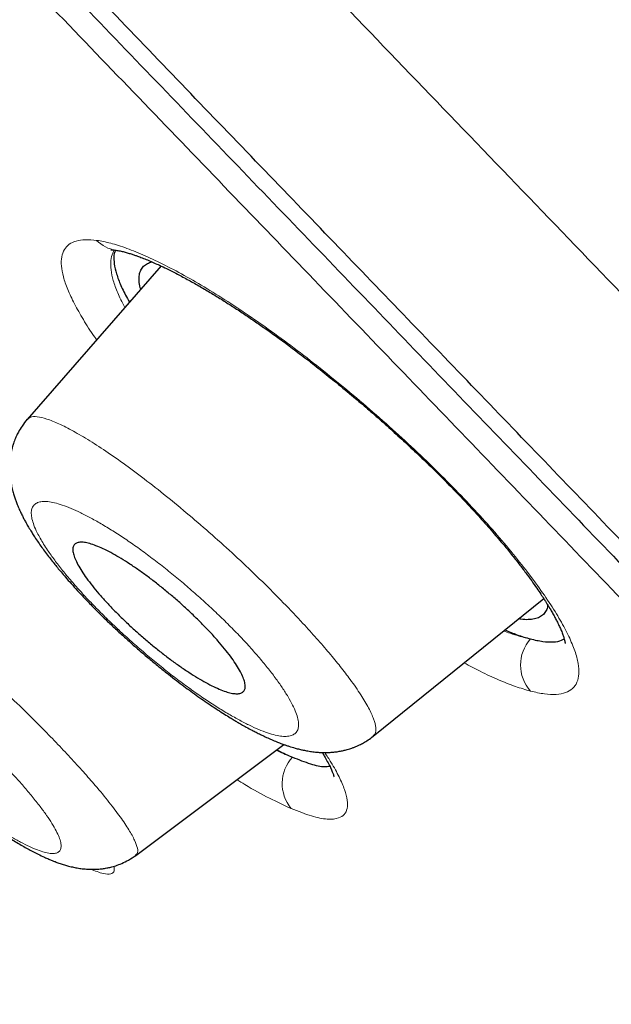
# Model space of a CAD drawing. Header units: millimetres. Extents: x 8 to 1023, y 12 to 832.
# Tile 20 of 256: x 103.39 to 108.16, y 757.94 to 765.88. Entities that reach past the tile are written whole.
import ezdxf

# ---------------------------------------------------------------- set-up
doc = ezdxf.new("R2010")
doc.units = ezdxf.units.MM

msp = doc.modelspace()

# ---------------------------------------------------------------- linework, layer by layer
at = {"color": 7, "linetype": 'Continuous', "lineweight": 30}
for p, q in [((104.5276, 763.8974), (103.4477, 762.6598)), ((106.2396, 760.1031), (107.6157, 761.2135)), ((104.3232, 759.1398), (105.5178, 760.0369)), ((104.3213, 759.1447), (104.3202, 759.1438))]:
    msp.add_line(p, q, dxfattribs=at)
at = {"color": 8, "linetype": 'Continuous', "lineweight": 0}
for centre, radius, start, end in [((104.1997, 764.2859), 0.2638, 223.53695, 261.95824), ((107.7475, 760.6781), 0.3186, 138.74318, 221.40292), ((105.8192, 759.7214), 0.3138, 137.35597, 220.09532)]:
    msp.add_arc(centre, radius, start, end, dxfattribs=at)
for points, knots in [([(67.6436, 831.8879), (67.6496, 831.8824), (67.6615, 831.8714), (67.7577, 831.7825), (67.9105, 831.641), (68.1252, 831.442), (68.3996, 831.1873), (68.7335, 830.877), (69.1264, 830.5114), (69.5777, 830.0909), (70.0869, 829.6159), (70.6534, 829.0867), (71.2767, 828.5037), (71.9553, 827.8673), (72.6878, 827.1788), (73.4725, 826.4392), (74.3081, 825.6497), (75.1932, 824.8113), (76.1262, 823.9251), (77.1058, 822.9923), (78.1305, 822.0138), (79.1988, 820.9908), (80.3093, 819.9243), (81.4603, 818.816), (82.65, 817.6678), (83.8766, 816.4817), (85.1382, 815.2597), (86.4332, 814.0037), (87.7597, 812.7156), (89.1165, 811.3976), (90.5021, 810.0516), (91.915, 808.6799), (93.3539, 807.2844), (94.8172, 805.8674), (96.3029, 804.4314), (97.8088, 802.9784), (99.3329, 801.5105), (100.8732, 800.0296), (102.4278, 798.5378), (103.994, 797.0367), (105.5692, 795.5277), (107.1509, 794.0122), (108.7364, 792.4918), (110.3231, 790.9681), (111.9068, 789.4417), (113.485, 787.9155), (115.0549, 786.3918), (116.6143, 784.8732), (118.1614, 783.3622), (119.6945, 781.8617), (121.2126, 780.3756), (122.7144, 778.9073), (124.1989, 777.4608), (125.6643, 776.0393), (127.1117, 774.6484), (128.5408, 773.2918), (129.9504, 771.9715), (131.3398, 770.69), (132.7079, 769.4499), (134.0538, 768.2533), (135.3752, 767.1014), (136.6696, 765.9951), (137.9351, 764.9351), (139.1683, 763.9237), (140.3705, 762.9577), (141.1396, 762.3544), (141.5243, 762.0526)], [0, 0, 0, 0, 0.015536, 0.031166, 0.046796, 0.062426, 0.078056, 0.093687, 0.109318, 0.12495, 0.140582, 0.156216, 0.171851, 0.187486, 0.203122, 0.218759, 0.234397, 0.250035, 0.265675, 0.281315, 0.296956, 0.312597, 0.328239, 0.34388, 0.35952, 0.375159, 0.390796, 0.406431, 0.422064, 0.437695, 0.453323, 0.468949, 0.484573, 0.500197, 0.515818, 0.531439, 0.547061, 0.562686, 0.578314, 0.593947, 0.609586, 0.625232, 0.640887, 0.656553, 0.672229, 0.687908, 0.703584, 0.719255, 0.734923, 0.750585, 0.766237, 0.781878, 0.797504, 0.813113, 0.828705, 0.844283, 0.859851, 0.875412, 0.890969, 0.906527, 0.922087, 0.937652, 0.953224, 0.968805, 0.984398, 1, 1, 1, 1]), ([(64.5797, 831.5369), (64.5797, 831.5369), (64.5777, 831.5387), (64.5844, 831.5325), (64.6, 831.518), (64.6281, 831.4919), (64.6669, 831.4558), (64.7167, 831.4094), (64.7764, 831.3539), (64.8451, 831.2899), (64.9221, 831.2181), (65.0087, 831.1373), (65.105, 831.0475), (65.2149, 830.9449), (65.3399, 830.8282), (65.4811, 830.6963), (65.6342, 830.5532), (65.799, 830.399), (65.9756, 830.2338), (66.1638, 830.0575), (66.3637, 829.8703), (66.5717, 829.6754), (66.787, 829.4735), (67.009, 829.2652), (67.2414, 829.047), (67.4841, 828.8191), (67.7371, 828.5814), (67.9953, 828.3387), (68.2579, 828.0916), (68.5241, 827.8409), (68.7991, 827.5817), (69.0827, 827.314), (69.3862, 827.0274), (69.7108, 826.7207), (70.0574, 826.3927), (70.4144, 826.0546), (70.7816, 825.7064), (71.1589, 825.3483), (71.5462, 824.9803), (71.9434, 824.6026), (72.3435, 824.2215), (72.7461, 823.8379), (73.1503, 823.4522), (73.563, 823.058), (73.9841, 822.6554), (74.4136, 822.2444), (74.8428, 821.8331), (75.2713, 821.4221), (75.6985, 821.012), (76.1326, 820.5948), (76.5737, 820.1705), (77.039, 819.7224), (77.5292, 819.2498), (78.0453, 818.7517), (78.5695, 818.2454), (79.1015, 817.731), (79.6412, 817.2087), (80.1884, 816.6787), (80.7431, 816.1411), (81.2958, 815.6052), (81.8458, 815.0714), (82.3927, 814.5404), (82.9458, 814.0031), (83.5049, 813.4598), (84.0699, 812.9104), (84.6299, 812.3658), (85.1842, 811.8265), (85.7326, 811.293), (86.2858, 810.7546), (86.8438, 810.2116), (87.4283, 809.643), (88.0398, 809.0481), (88.6788, 808.4266), (89.3233, 807.7999), (89.9731, 807.1684), (90.6281, 806.532), (91.2882, 805.8912), (91.9532, 805.2461), (92.6116, 804.6077), (93.2631, 803.9766), (93.9073, 803.3531), (94.5551, 802.7265), (95.2063, 802.0969), (95.8609, 801.4646), (96.5062, 800.8418), (97.1417, 800.2288), (97.7671, 799.6259), (98.395, 799.021), (99.0252, 798.4144), (99.6819, 797.7826), (100.3654, 797.1254), (101.0757, 796.4429), (101.7879, 795.7586), (102.502, 795.0729), (103.2176, 794.3857), (103.9345, 793.6973), (104.6525, 793.0077), (105.3595, 792.3286), (106.0552, 791.66), (106.7393, 791.0023), (107.4236, 790.344), (108.1079, 789.6853), (108.7916, 789.0263), (109.4616, 788.3797), (110.1177, 787.7456), (110.7599, 787.1243), (111.401, 786.5033), (112.0408, 785.8826), (112.704, 785.2385), (113.3902, 784.5713), (114.0991, 783.8811), (114.8058, 783.1922), (115.5101, 782.5047), (116.212, 781.819), (116.9113, 781.1351), (117.6078, 780.4534), (118.2901, 779.7855), (118.9583, 779.1315), (119.6123, 778.4913), (120.2636, 777.8542), (120.9122, 777.2204), (121.5578, 776.59), (122.1883, 775.9753), (122.8038, 775.3763), (123.4043, 774.7928), (124.0021, 774.2134), (124.5969, 773.6381), (125.212, 773.0457), (125.8468, 772.4369), (126.5009, 771.8128), (127.1512, 771.1954), (127.7978, 770.5849), (128.4405, 769.9816), (129.0793, 769.3857), (129.714, 768.7974), (130.3341, 768.2265), (130.9398, 767.6728), (131.5311, 767.136), (132.1184, 766.6068), (132.7016, 766.0853), (133.2805, 765.5717), (133.8439, 765.0756), (134.3919, 764.5965), (134.9248, 764.1342), (135.4532, 763.679), (135.977, 763.2312), (136.5161, 762.7737), (137.0697, 762.3077), (137.6368, 761.8343), (138.1973, 761.3703), (138.7511, 760.916), (139.2978, 760.4714), (139.8369, 760.0365), (140.3689, 759.6106), (140.7169, 759.3348), (140.8909, 759.1969)], [0, 0, 0, 0, 0.000001, 0.006538, 0.013074, 0.019609, 0.026144, 0.032678, 0.039212, 0.045371, 0.051531, 0.05769, 0.063849, 0.070008, 0.076881, 0.083755, 0.090629, 0.097502, 0.104376, 0.11125, 0.118125, 0.125, 0.131533, 0.138067, 0.144602, 0.151138, 0.157674, 0.164211, 0.170374, 0.176537, 0.182698, 0.188859, 0.19502, 0.201894, 0.208769, 0.215643, 0.222517, 0.22939, 0.236264, 0.243137, 0.250011, 0.256543, 0.263075, 0.269607, 0.276139, 0.282672, 0.289205, 0.295365, 0.301526, 0.307687, 0.31385, 0.320012, 0.326891, 0.33377, 0.340647, 0.347523, 0.354399, 0.361274, 0.368148, 0.375023, 0.381555, 0.388087, 0.394619, 0.401151, 0.407682, 0.414214, 0.420373, 0.426532, 0.43269, 0.43885, 0.445009, 0.451884, 0.458759, 0.465635, 0.472511, 0.479389, 0.486268, 0.493146, 0.500024, 0.506559, 0.513093, 0.519626, 0.52616, 0.532692, 0.539225, 0.545383, 0.551542, 0.5577, 0.563859, 0.570017, 0.57689, 0.583763, 0.590637, 0.59751, 0.604384, 0.611259, 0.618133, 0.625009, 0.631543, 0.638078, 0.644614, 0.651151, 0.657687, 0.664223, 0.670384, 0.676545, 0.682705, 0.688865, 0.695024, 0.701898, 0.708772, 0.715645, 0.722518, 0.729392, 0.736265, 0.743138, 0.750012, 0.756544, 0.763076, 0.769609, 0.776142, 0.782675, 0.789209, 0.795371, 0.801533, 0.807695, 0.813859, 0.820021, 0.826899, 0.833775, 0.84065, 0.847525, 0.854399, 0.861273, 0.868146, 0.875019, 0.881551, 0.888082, 0.894613, 0.901144, 0.907674, 0.914205, 0.920363, 0.926521, 0.93268, 0.938839, 0.944998, 0.951872, 0.958747, 0.965623, 0.9725, 0.979376, 0.986252, 0.993126, 1, 1, 1, 1]), ([(132.7347, 735.7565), (132.7298, 735.7616), (132.7199, 735.7718), (132.6388, 735.856), (132.5088, 735.9908), (132.3253, 736.181), (132.0898, 736.4254), (131.8082, 736.7181), (131.4844, 737.055), (131.1225, 737.4315), (130.7165, 737.8537), (130.2665, 738.3214), (129.7631, 738.8447), (129.204, 739.4256), (128.587, 740.0667), (127.9237, 740.7556), (127.2144, 741.4922), (126.458, 742.278), (125.6708, 743.0961), (124.8576, 743.9417), (124.0247, 744.8077), (123.1574, 745.7092), (122.256, 746.6461), (121.3018, 747.6378), (120.2937, 748.6854), (119.2301, 749.7903), (118.1323, 750.9306), (117.0004, 752.1063), (115.8339, 753.3181), (114.659, 754.5392), (113.4811, 755.7638), (112.3062, 756.9854), (111.1119, 758.227), (109.8981, 759.4887), (108.6375, 760.7987), (107.3306, 762.1569), (105.9778, 763.5626), (104.6084, 764.9853), (103.2224, 766.4252), (101.8208, 767.8813), (100.4352, 769.3214), (99.0704, 770.7402), (97.7298, 772.1337), (96.3862, 773.5304), (95.0393, 774.9302), (94.14, 775.8648), (93.69, 776.3324)], [0, 0, 0, 0, 0.0231481, 0.0464153, 0.0696833, 0.0929815, 0.116339, 0.1398312, 0.1619404, 0.1839742, 0.205957, 0.2279136, 0.2498686, 0.2731506, 0.2963826, 0.3195937, 0.3428131, 0.3660696, 0.3895383, 0.4116684, 0.4337165, 0.4557075, 0.4776668, 0.4996196, 0.5229213, 0.5461888, 0.569453, 0.5927448, 0.616095, 0.6395743, 0.6616611, 0.6836657, 0.7056156, 0.7275383, 0.7494618, 0.7728657, 0.7962315, 0.819594, 0.8429879, 0.8664482, 0.8899481, 0.9120197, 0.9340306, 0.9560108, 0.9779906, 1, 1, 1, 1]), ([(104.0079, 763.3018), (104.0022, 763.3097), (103.9607, 763.3673), (103.8993, 763.4656), (103.8259, 763.5943), (103.7725, 763.7096), (103.7371, 763.8119), (103.7209, 763.8997), (103.7237, 763.9731), (103.7454, 764.0314), (103.7845, 764.0746), (103.8414, 764.1014), (103.9144, 764.113), (103.9771, 764.1071), (104.0085, 764.1042)], [0, 0, 0, 0, 0.014204, 0.103604, 0.192841, 0.282759, 0.371838, 0.460803, 0.550474, 0.641647, 0.731937, 0.821258, 0.910361, 1, 1, 1, 1]), ([(104.0085, 764.1042), (104.0452, 764.0977), (104.1184, 764.0847), (104.2504, 764.042), (104.3977, 763.9822), (104.5606, 763.9045), (104.7354, 763.8112), (104.9204, 763.7028), (105.1141, 763.5801), (105.3154, 763.4438), (105.5222, 763.2954), (105.7326, 763.136), (105.9452, 762.9664), (106.1585, 762.7879), (106.3689, 762.604), (106.5724, 762.4176), (106.7666, 762.2308), (106.9505, 762.0444), (107.1228, 761.8604), (107.2814, 761.6806), (107.425, 761.5062), (107.5524, 761.3392), (107.6623, 761.1818), (107.7522, 761.0371), (107.8214, 760.9059), (107.8695, 760.7894), (107.8969, 760.6881), (107.9029, 760.6034), (107.8873, 760.5356), (107.8507, 760.4851), (107.7947, 760.4518), (107.7189, 760.4375), (107.6252, 760.4407), (107.5475, 760.4585), (107.5085, 760.4674)], [0, 0, 0, 0, 0.031278, 0.062382, 0.093622, 0.1253, 0.15688, 0.188015, 0.219015, 0.250194, 0.28137, 0.312355, 0.343488, 0.375103, 0.406858, 0.438024, 0.46895, 0.499992, 0.531107, 0.56208, 0.593263, 0.625, 0.656523, 0.687647, 0.718704, 0.750026, 0.78109, 0.812069, 0.84328, 0.875033, 0.906582, 0.937723, 0.96876, 1, 1, 1, 1]), ([(104.1507, 764.026), (104.1424, 764.0095), (104.1252, 763.9754), (104.1193, 763.9074), (104.1284, 763.8265), (104.1559, 763.7324), (104.1917, 763.6442), (104.2244, 763.5839), (104.2358, 763.5629)], [0, 0, 0, 0, 0.171974, 0.355785, 0.538738, 0.720699, 0.902604, 1, 1, 1, 1]), ([(103.4505, 762.6574), (103.4571, 762.6648), (103.4727, 762.6824), (103.5258, 762.6837), (103.6029, 762.6662), (103.7012, 762.6269), (103.8177, 762.5678), (103.951, 762.4896), (104.0998, 762.393), (104.2624, 762.278), (104.4356, 762.1471), (104.6163, 762.0031), (104.8009, 761.8488), (104.9863, 761.687), (105.1694, 761.52), (105.3471, 761.3499), (105.5167, 761.1798), (105.6623, 761.0264), (105.7846, 760.8913), (105.8857, 760.7745), (105.9764, 760.6638), (106.064, 760.5493), (106.1427, 760.4356), (106.2062, 760.3285), (106.2471, 760.2391), (106.2639, 760.1697), (106.2616, 760.1241), (106.2437, 760.111), (106.2371, 760.1061)], [0, 0, 0, 0, 0.029909, 0.071077, 0.112199, 0.15328, 0.194286, 0.235184, 0.275977, 0.316918, 0.358078, 0.399348, 0.440585, 0.48166, 0.522515, 0.563497, 0.604743, 0.646159, 0.677265, 0.708342, 0.739354, 0.770292, 0.811469, 0.852647, 0.89383, 0.934974, 0.976026, 1, 1, 1, 1]), ([(103.4862, 761.8571), (103.4908, 761.8403), (103.5001, 761.8064), (103.5247, 761.7523), (103.5522, 761.7009), (103.5801, 761.654), (103.618, 761.5956), (103.6679, 761.525), (103.7325, 761.4412), (103.8045, 761.3543), (103.884, 761.2644), (103.9703, 761.1723), (104.0628, 761.0786), (104.161, 760.984), (104.2636, 760.8896), (104.3688, 760.7969), (104.4749, 760.7075), (104.5812, 760.6218), (104.6867, 760.5408), (104.7906, 760.465), (104.8919, 760.3951), (104.9908, 760.3312), (105.0855, 760.2742), (105.1752, 760.2244), (105.2585, 760.1827), (105.3353, 760.1489), (105.4045, 760.1238), (105.4653, 760.1076), (105.5176, 760.1004), (105.5609, 760.1023), (105.5951, 760.1131), (105.6199, 760.1325), (105.6347, 760.1604), (105.6392, 760.1968), (105.6335, 760.2413), (105.6175, 760.2935), (105.5909, 760.3535), (105.5538, 760.4209), (105.5069, 760.4946), (105.4509, 760.5738), (105.3863, 760.6577), (105.3139, 760.7451), (105.2339, 760.8356), (105.1476, 760.9277), (105.0551, 761.0213), (104.9568, 761.1159), (104.854, 761.2103), (104.7486, 761.3031), (104.6425, 761.3925), (104.5362, 761.478), (104.4307, 761.5589), (104.3267, 761.6348), (104.2252, 761.7046), (104.1264, 761.7684), (104.0316, 761.8255), (103.9419, 761.8753), (103.8588, 761.9169), (103.7825, 761.9503), (103.7136, 761.9752), (103.6526, 761.9915), (103.6005, 761.9987), (103.5572, 761.9967), (103.5232, 761.9859), (103.4986, 761.9666), (103.484, 761.9386), (103.4785, 761.903), (103.4837, 761.8723), (103.4862, 761.8571)], [0, 0, 0, 0, 0.015504, 0.031233, 0.041612, 0.052002, 0.062447, 0.078406, 0.094034, 0.109487, 0.124929, 0.140463, 0.15594, 0.171533, 0.187409, 0.203199, 0.218783, 0.234316, 0.249951, 0.265375, 0.280831, 0.296479, 0.31247, 0.328053, 0.343733, 0.359464, 0.374964, 0.390561, 0.406086, 0.421682, 0.43749, 0.453352, 0.468987, 0.484536, 0.500146, 0.51571, 0.531207, 0.546796, 0.562634, 0.578227, 0.593859, 0.609619, 0.625087, 0.640582, 0.656042, 0.67164, 0.687543, 0.703361, 0.718951, 0.734467, 0.750063, 0.765552, 0.781029, 0.796648, 0.812562, 0.828295, 0.843864, 0.85941, 0.875069, 0.890575, 0.906057, 0.921661, 0.937529, 0.953118, 0.968746, 0.984478, 1, 1, 1, 1]), ([(101.5219, 761.721), (101.5278, 761.7268), (101.5416, 761.7402), (101.5909, 761.7353), (101.6634, 761.7113), (101.7572, 761.6659), (101.8701, 761.6004), (102.0015, 761.5149), (102.1493, 761.4101), (102.3103, 761.2887), (102.4817, 761.1532), (102.6601, 761.0062), (102.8427, 760.85), (103.027, 760.6864), (103.2099, 760.5178), (103.3889, 760.347), (103.5464, 760.191), (103.682, 760.0522), (103.7968, 759.9309), (103.9029, 759.8146), (104.0094, 759.6926), (104.1113, 759.569), (104.202, 759.4491), (104.2713, 759.3459), (104.3183, 759.2607), (104.3406, 759.1964), (104.3418, 759.1571), (104.3267, 759.1479), (104.3213, 759.1447)], [0, 0, 0, 0, 0.031325, 0.072625, 0.113851, 0.15496, 0.195913, 0.236778, 0.277831, 0.319039, 0.360276, 0.401403, 0.442304, 0.483037, 0.524011, 0.565217, 0.60655, 0.637578, 0.668585, 0.699562, 0.730517, 0.77176, 0.813011, 0.854247, 0.895416, 0.936479, 0.977461, 1, 1, 1, 1]), ([(101.6066, 760.8781), (101.617, 760.8592), (101.638, 760.821), (101.6826, 760.7543), (101.7358, 760.6818), (101.7981, 760.6035), (101.8684, 760.5204), (101.9464, 760.4331), (102.0307, 760.343), (102.1211, 760.2506), (102.2162, 760.1573), (102.3158, 760.0634), (102.4192, 759.9694), (102.5251, 759.8765), (102.632, 759.786), (102.7382, 759.6992), (102.843, 759.6167), (102.9455, 759.5391), (103.045, 759.4672), (103.1402, 759.4019), (103.2312, 759.3429), (103.3167, 759.2913), (103.3959, 759.2473), (103.4677, 759.2116), (103.5318, 759.1841), (103.5875, 759.1654), (103.634, 759.1558), (103.6708, 759.1558), (103.698, 759.1646), (103.7153, 759.1826), (103.7227, 759.2091), (103.7198, 759.2442), (103.7066, 759.2876), (103.6832, 759.3388), (103.6499, 759.3975), (103.6063, 759.4634), (103.5528, 759.5362), (103.4902, 759.6149), (103.4196, 759.6983), (103.3416, 759.7856), (103.257, 759.8759), (103.1666, 759.9682), (103.0709, 760.0621), (102.9708, 760.1563), (102.8673, 760.2502), (102.7616, 760.3428), (102.6549, 760.4331), (102.5486, 760.52), (102.444, 760.6023), (102.3416, 760.6796), (102.2422, 760.7513), (102.1469, 760.8168), (102.056, 760.8755), (101.9705, 760.9271), (101.8913, 760.9712), (101.8195, 761.0069), (101.7558, 761.034), (101.7005, 761.0525), (101.6539, 761.0621), (101.6171, 761.0624), (101.5901, 761.0534), (101.573, 761.0353), (101.5657, 761.0088), (101.5688, 760.9736), (101.5812, 760.9309), (101.5981, 760.8956), (101.6066, 760.8781)], [0, 0, 0, 0, 0.015452, 0.031164, 0.046742, 0.06233, 0.077976, 0.093633, 0.109362, 0.124828, 0.140387, 0.155878, 0.171465, 0.187311, 0.203078, 0.218658, 0.234201, 0.249856, 0.265338, 0.280816, 0.296445, 0.312375, 0.327958, 0.343602, 0.359315, 0.374881, 0.390392, 0.406093, 0.42171, 0.437338, 0.453204, 0.468842, 0.4844, 0.500026, 0.515593, 0.531094, 0.546691, 0.562544, 0.578139, 0.593763, 0.609489, 0.625039, 0.640527, 0.656258, 0.671818, 0.687479, 0.703322, 0.718923, 0.734428, 0.749991, 0.765554, 0.781053, 0.79664, 0.812464, 0.828223, 0.843804, 0.859346, 0.874991, 0.890535, 0.906031, 0.921628, 0.937474, 0.953086, 0.968709, 0.984454, 1, 1, 1, 1]), ([(107.2921, 760.9523), (107.3271, 760.9398), (107.4048, 760.9118), (107.4714, 760.8966), (107.508, 760.8882)], [0, 0, 0, 0, 0.450398, 1, 1, 1, 1]), ([(107.5085, 760.4674), (107.4689, 760.4789), (107.3898, 760.5018), (107.253, 760.5565), (107.1147, 760.6196), (107.0168, 760.6715), (106.9728, 760.6948)], [0, 0, 0, 0, 0.262882, 0.524328, 0.786544, 1, 1, 1, 1]), ([(105.4556, 759.9901), (105.4597, 759.9881), (105.5083, 759.9645), (105.5501, 759.9486), (105.5884, 759.934)], [0, 0, 0, 0, 0.084649, 1, 1, 1, 1]), ([(105.8485, 759.9719), (105.866, 759.9454), (105.9132, 759.8736), (105.9672, 759.7727), (106.0117, 759.6695), (106.0336, 759.5841), (106.0329, 759.5173), (106.0094, 759.4694), (105.9588, 759.4374), (105.8738, 759.4293), (105.7474, 759.4528), (105.6354, 759.4971), (105.5791, 759.5193)], [0, 0, 0, 0, 0.055132, 0.149138, 0.244023, 0.338, 0.43167, 0.526039, 0.622093, 0.748731, 0.873958, 1, 1, 1, 1]), ([(105.5791, 759.5193), (105.5219, 759.5456), (105.4074, 759.5983), (105.2564, 759.6805), (105.1611, 759.7399), (105.1399, 759.7531)], [0, 0, 0, 0, 0.4376517, 0.874773, 1, 1, 1, 1]), ([(104.1497, 759.0546), (104.1506, 759.0414), (104.1543, 758.9923), (104.0939, 758.9791), (103.9954, 759.0163), (103.9594, 759.0298)], [0, 0, 0, 0, 0.189263, 0.703761, 1, 1, 1, 1])]:
    msp.add_open_spline(points, degree=3, knots=knots, dxfattribs=at)
at = {"color": 7, "linetype": 'Continuous', "lineweight": 30}
for points, knots in [([(53.6497, 820.409), (53.6572, 820.4012), (53.6722, 820.3856), (53.7931, 820.2599), (53.9852, 820.0603), (54.255, 819.78), (54.5998, 819.4216), (55.0197, 818.9853), (55.5412, 818.4433), (56.1787, 817.7808), (56.9472, 816.9821), (57.8135, 816.0819), (58.7742, 815.0835), (59.8266, 813.9898), (60.9134, 812.8604), (62.0179, 811.7126), (63.1254, 810.5616), (64.2924, 809.3489), (65.5168, 808.0765), (66.7968, 806.7462), (68.1297, 805.3611), (69.5126, 803.924), (70.9428, 802.4377), (72.4174, 800.9052), (73.9339, 799.3293), (75.4894, 797.7128), (77.0812, 796.0585), (78.7066, 794.3695), (80.4545, 792.5529), (82.3275, 790.6065), (84.326, 788.5296), (86.3513, 786.4249), (88.3982, 784.2977), (90.4616, 782.1534), (92.4376, 780.0999), (94.3199, 778.1438), (96.1044, 776.2893), (97.8866, 774.4372), (99.6632, 772.5909), (101.4311, 770.7538), (103.1868, 768.9292), (104.9271, 767.1206), (106.6489, 765.3313), (108.3488, 763.5647), (110.0236, 761.8242), (111.6699, 760.1134), (113.2846, 758.4354), (114.8649, 756.7932), (116.4936, 755.1005), (118.1602, 753.3686), (119.8512, 751.6113), (121.4796, 749.919), (123.039, 748.2985), (124.5321, 746.7468), (125.4627, 745.7797), (125.928, 745.2961)], [0, 0, 0, 0, 0.017859, 0.035717, 0.053574, 0.07143, 0.089287, 0.107143, 0.125, 0.145832, 0.166666, 0.1875, 0.208333, 0.229166, 0.249999, 0.267856, 0.285713, 0.303571, 0.321429, 0.339287, 0.357144, 0.375001, 0.392858, 0.410715, 0.428572, 0.446429, 0.464286, 0.482143, 0.500002, 0.520835, 0.541668, 0.562501, 0.583334, 0.604167, 0.624999, 0.642856, 0.660713, 0.678571, 0.696428, 0.714286, 0.732144, 0.750003, 0.76786, 0.785718, 0.803575, 0.821433, 0.839289, 0.857146, 0.875003, 0.895835, 0.916668, 0.9375, 0.958333, 0.979167, 1, 1, 1, 1]), ([(133.8072, 735.1093), (133.8034, 735.1132), (133.7958, 735.1212), (133.734, 735.1855), (133.6354, 735.2881), (133.4963, 735.4326), (133.3178, 735.618), (133.1, 735.8441), (132.8512, 736.1027), (132.5756, 736.3893), (132.2767, 736.7), (131.9464, 737.0433), (131.5847, 737.4192), (131.1919, 737.8275), (130.7544, 738.2825), (130.2696, 738.7869), (129.7343, 739.3436), (129.1646, 739.936), (128.5605, 740.5639), (127.9223, 741.2272), (127.2493, 741.9265), (126.5622, 742.6406), (125.8649, 743.3652), (125.1624, 744.0952), (124.4347, 744.8514), (123.6819, 745.6336), (122.904, 746.4417), (122.0787, 747.2994), (121.2043, 748.2081), (120.2792, 749.1691), (119.3284, 750.1568), (118.3518, 751.1711), (117.3498, 752.2119), (116.3207, 753.281), (115.2963, 754.3457), (114.2812, 755.401), (113.2817, 756.4403), (112.2686, 757.4936), (111.2419, 758.561), (110.2015, 759.6424), (109.1171, 760.7694), (107.9884, 761.9423), (106.815, 763.1614), (105.6288, 764.3936), (104.4297, 765.6393), (103.2175, 766.8984), (101.9914, 768.1722), (100.789, 769.422), (99.6143, 770.6432), (98.4724, 771.8304), (97.3291, 773.0191), (96.1842, 774.2093), (95.0375, 775.4011), (93.8566, 776.6284), (92.6424, 777.8901), (91.3961, 779.1849), (90.1511, 780.4781), (88.9073, 781.77), (87.6645, 783.0608), (86.4245, 784.3489), (85.2258, 785.5949), (84.0715, 786.795), (82.9629, 787.9477), (81.8658, 789.0885), (80.7799, 790.2175), (79.7052, 791.3347), (78.6578, 792.4232), (77.6378, 793.4831), (76.6454, 794.5142), (75.6653, 795.5324), (74.6975, 796.5377), (73.7421, 797.5301), (72.799, 798.5097), (71.8719, 799.4729), (70.9492, 800.4319), (70.0343, 801.3832), (69.127, 802.3266), (68.2411, 803.2477), (67.3767, 804.1464), (66.5337, 805.0227), (65.7254, 805.8628), (64.9512, 806.6673), (64.2105, 807.4369), (63.4912, 808.184), (62.7934, 808.9086), (62.1174, 809.6107), (61.4632, 810.2901), (60.8339, 810.9437), (60.222, 811.5799), (59.6301, 812.1954), (59.0586, 812.7898), (58.5164, 813.3538), (58.0035, 813.8872), (57.52, 814.3899), (57.0737, 814.8538), (56.6632, 815.2803), (56.2873, 815.6707), (55.9394, 816.0319), (55.6196, 816.3638), (55.3281, 816.6662), (55.0649, 816.9393), (54.8309, 817.1822), (54.6234, 817.398), (54.4446, 817.5843), (54.2961, 817.7391), (54.1804, 817.8598), (54.0984, 817.9454), (54.047, 817.999), (54.0407, 818.0057), (54.0375, 818.009)], [0, 0, 0, 0, 0.0100808, 0.0201375, 0.0301795, 0.0402162, 0.050257, 0.0603112, 0.0703352, 0.0794915, 0.088633, 0.0977668, 0.1069, 0.1160393, 0.1251918, 0.1352533, 0.1452823, 0.1552881, 0.16528, 0.1752673, 0.1852593, 0.1953009, 0.2044962, 0.2136733, 0.2228395, 0.2320021, 0.2411683, 0.2503453, 0.2603219, 0.2702854, 0.2802455, 0.290212, 0.3001945, 0.3102026, 0.3202933, 0.3295263, 0.3387273, 0.3479042, 0.3570651, 0.3662182, 0.3753715, 0.3853227, 0.3952643, 0.405207, 0.4151615, 0.4251388, 0.4351494, 0.4452264, 0.4544431, 0.4636317, 0.4728007, 0.4819591, 0.4911155, 0.5002789, 0.5102328, 0.5201841, 0.5301444, 0.5401249, 0.550137, 0.5601917, 0.5702584, 0.5794475, 0.5886086, 0.5977499, 0.6068798, 0.6160067, 0.6251389, 0.6338669, 0.6425944, 0.6513287, 0.6600767, 0.6688455, 0.6776419, 0.6864728, 0.6952436, 0.7043953, 0.7135293, 0.7226529, 0.7317737, 0.7408991, 0.7500365, 0.7587563, 0.7674826, 0.7762216, 0.7849799, 0.7937638, 0.8025795, 0.8114334, 0.820208, 0.8293625, 0.8385016, 0.8476323, 0.8567616, 0.8658965, 0.8750443, 0.883755, 0.8924702, 0.9011961, 0.9099388, 0.9187045, 0.9274993, 0.9363295, 0.9451263, 0.9543054, 0.9634617, 0.9726023, 0.9817341, 0.9908643, 1, 1, 1, 1]), ([(93.8292, 776.4662), (94.3115, 775.965), (95.2756, 774.9631), (96.7194, 773.4625), (98.1596, 771.9655), (99.5963, 770.472), (101.0294, 768.9822), (102.4281, 767.5288), (103.7886, 766.1154), (105.1075, 764.7452), (106.4117, 763.3902), (107.7011, 762.0503), (108.9968, 760.7038), (110.296, 759.3537), (111.5951, 758.0034), (112.8716, 756.6765), (114.1256, 755.3728), (115.3565, 754.0933), (116.5384, 752.8652), (117.6691, 751.6905), (118.7477, 750.5701), (119.796, 749.481), (120.8139, 748.4233), (121.8162, 747.3817), (122.8, 746.3592), (123.7615, 745.3595), (124.6855, 744.3986), (125.5717, 743.4768), (126.4178, 742.597), (127.2054, 741.7786), (127.9343, 741.0217), (128.6063, 740.3241), (129.2362, 739.6702), (129.8235, 739.0602), (130.3776, 738.4845), (130.8952, 737.9465), (131.3728, 737.4497), (131.801, 737.004), (132.1798, 736.6095), (132.5085, 736.2673), (132.7812, 735.9841), (133, 735.7573), (133.1668, 735.5847), (133.2879, 735.4596), (133.3555, 735.3897), (133.3841, 735.3601), (133.3758, 735.3688), (133.3756, 735.369)], [0, 0, 0, 0, 0.023295, 0.046559, 0.069828, 0.093138, 0.116525, 0.139995, 0.162068, 0.18409, 0.206092, 0.228103, 0.250151, 0.27335, 0.296538, 0.319749, 0.343016, 0.36637, 0.389808, 0.411865, 0.43389, 0.45591, 0.477951, 0.500039, 0.523202, 0.546403, 0.569672, 0.593038, 0.616532, 0.639999, 0.662, 0.683954, 0.705885, 0.727818, 0.749776, 0.772931, 0.79612, 0.819372, 0.842717, 0.866183, 0.88969, 0.911746, 0.933731, 0.95567, 0.977587, 0.999507, 1, 1, 1, 1]), ([(104.123, 764.0271), (104.1229, 764.0271), (104.1228, 764.027), (104.1241, 764.0271), (104.1281, 764.0273), (104.1353, 764.0272), (104.1466, 764.0267), (104.1572, 764.0254), (104.163, 764.0247)], [0, 0, 0, 0, 0.060474, 0.201596, 0.337834, 0.514397, 0.735012, 1, 1, 1, 1]), ([(104.1612, 764.0249), (104.1573, 764.016), (104.1463, 763.9906), (104.1461, 763.9341), (104.1597, 763.8568), (104.192, 763.7655), (104.2295, 763.6818), (104.2625, 763.6246), (104.2733, 763.6059)], [0, 0, 0, 0, 0.108341, 0.307782, 0.505504, 0.703335, 0.90304, 1, 1, 1, 1]), ([(104.163, 764.0247), (104.174, 764.0229), (104.1948, 764.0196), (104.229, 764.0115), (104.2619, 764.0023), (104.2925, 763.9928), (104.3197, 763.9836), (104.3438, 763.9749), (104.3658, 763.9667), (104.3934, 763.956), (104.4278, 763.942), (104.4709, 763.9234), (104.5185, 763.9019), (104.5809, 763.8723), (104.6588, 763.8331), (104.7495, 763.7845), (104.8417, 763.7325), (104.9334, 763.6784), (105.0244, 763.6225), (105.1144, 763.5652), (105.2029, 763.5069), (105.2901, 763.4478), (105.3794, 763.3857), (105.4742, 763.3179), (105.5782, 763.2414), (105.6916, 763.1555), (105.8144, 763.0598), (105.9462, 762.954), (106.0737, 762.8483), (106.1951, 762.7449), (106.3091, 762.6453), (106.4264, 762.5401), (106.5449, 762.4308), (106.6612, 762.3204), (106.7718, 762.2122), (106.8753, 762.1079), (106.9812, 761.9976), (107.0874, 761.883), (107.1913, 761.7661), (107.2792, 761.6631), (107.3532, 761.5729), (107.4152, 761.4944), (107.4699, 761.4225), (107.5177, 761.3574), (107.5579, 761.3003), (107.5905, 761.2522), (107.6144, 761.2156), (107.6318, 761.1884), (107.6457, 761.166), (107.6604, 761.142), (107.6773, 761.1135), (107.6944, 761.0833), (107.7114, 761.0519), (107.7275, 761.0208), (107.7434, 760.9879), (107.7583, 760.9541), (107.7704, 760.9232), (107.7789, 760.8971), (107.7839, 760.8782), (107.7865, 760.8656), (107.7877, 760.8586), (107.7882, 760.854), (107.7884, 760.8513), (107.7884, 760.8514), (107.7884, 760.8515)], [0, 0, 0, 0, 0.01757, 0.03325, 0.04701, 0.058824, 0.06867, 0.076531, 0.083339, 0.089955, 0.102608, 0.114515, 0.127332, 0.141994, 0.164149, 0.186292, 0.207566, 0.227962, 0.247552, 0.266389, 0.284471, 0.301796, 0.318727, 0.337078, 0.357102, 0.378804, 0.40219, 0.427262, 0.454016, 0.475183, 0.497291, 0.520334, 0.544312, 0.568399, 0.591685, 0.61418, 0.635884, 0.663532, 0.689724, 0.714473, 0.734541, 0.75355, 0.771497, 0.788382, 0.803873, 0.817091, 0.827993, 0.834926, 0.840828, 0.84812, 0.857219, 0.868115, 0.878024, 0.889577, 0.902816, 0.917719, 0.934261, 0.948644, 0.961152, 0.971049, 0.978941, 0.986753, 0.994714, 1, 1, 1, 1]), ([(104.364, 763.7099), (104.3627, 763.714), (104.3549, 763.7395), (104.3507, 763.7787), (104.3517, 763.8267), (104.3635, 763.8659), (104.3854, 763.8967), (104.4152, 763.9188), (104.4422, 763.9265), (104.455, 763.9301)], [0, 0, 0, 0, 0.031978, 0.19573, 0.359865, 0.52341, 0.68735, 0.85266, 1, 1, 1, 1]), ([(103.4488, 762.6606), (103.4344, 762.6428), (103.408, 762.6103), (103.3796, 762.5627), (103.361, 762.5254), (103.3495, 762.4983), (103.3411, 762.4761), (103.3339, 762.4547), (103.3269, 762.4307), (103.3204, 762.4041), (103.3141, 762.3719), (103.3095, 762.3377), (103.3069, 762.3034), (103.306, 762.271), (103.3067, 762.2339), (103.3104, 762.1893), (103.3175, 762.1424), (103.3269, 762.0987), (103.3372, 762.0606), (103.3479, 762.0267), (103.3591, 761.9949), (103.3722, 761.9613), (103.3879, 761.9252), (103.4041, 761.8909), (103.4195, 761.8605), (103.4355, 761.8306), (103.4543, 761.7972), (103.4753, 761.7621), (103.4962, 761.7288), (103.5187, 761.6945), (103.5436, 761.6579), (103.5731, 761.6166), (103.6035, 761.5755), (103.6341, 761.5357), (103.6634, 761.4988), (103.6922, 761.4634), (103.7232, 761.4262), (103.7596, 761.3835), (103.8039, 761.3331), (103.8565, 761.275), (103.9183, 761.2089), (103.9845, 761.1406), (104.0539, 761.0712), (104.124, 761.0034), (104.1965, 760.9354), (104.2683, 760.8702), (104.3429, 760.8044), (104.4194, 760.7391), (104.4969, 760.6749), (104.5689, 760.6171), (104.6353, 760.5652), (104.6962, 760.5189), (104.7542, 760.4759), (104.812, 760.434), (104.8697, 760.3934), (104.9275, 760.3538), (104.9842, 760.3163), (105.037, 760.2824), (105.0812, 760.2549), (105.1153, 760.2343), (105.1456, 760.2163), (105.1784, 760.1974), (105.2183, 760.175), (105.2579, 760.1537), (105.2962, 760.1339), (105.3317, 760.1162), (105.3703, 760.0978), (105.4103, 760.0797), (105.4454, 760.0648), (105.4731, 760.0536), (105.4935, 760.0458), (105.5133, 760.0384), (105.5355, 760.0305), (105.568, 760.0196), (105.605, 760.0084), (105.6426, 759.9985), (105.677, 759.9906), (105.7133, 759.9836), (105.7528, 759.9776), (105.7942, 759.9735), (105.8338, 759.9715), (105.8689, 759.9717), (105.8996, 759.9731), (105.9316, 759.976), (105.965, 759.9808), (105.9983, 759.9874), (106.0265, 759.9945), (106.0494, 760.0013), (106.0654, 760.0067), (106.0784, 760.0114), (106.0914, 760.0164), (106.1085, 760.0235), (106.1324, 760.0345), (106.1634, 760.0507), (106.2013, 760.0738), (106.2263, 760.0929), (106.2397, 760.1032)], [0, 0, 0, 0, 0.014821, 0.02705, 0.035294, 0.041371, 0.045846, 0.050789, 0.056373, 0.062598, 0.069302, 0.078568, 0.086081, 0.093012, 0.102225, 0.113813, 0.126211, 0.137706, 0.148491, 0.157671, 0.165845, 0.175964, 0.187884, 0.198538, 0.206807, 0.215629, 0.226169, 0.237654, 0.247742, 0.256286, 0.268469, 0.2807, 0.293108, 0.304755, 0.31541, 0.32508, 0.335166, 0.347308, 0.361505, 0.377748, 0.396029, 0.416333, 0.434023, 0.452987, 0.472045, 0.490186, 0.507423, 0.527709, 0.546612, 0.564137, 0.58029, 0.59507, 0.608726, 0.622839, 0.637699, 0.651652, 0.666217, 0.680723, 0.692371, 0.700841, 0.707629, 0.71626, 0.726853, 0.73978, 0.748554, 0.758369, 0.769237, 0.781171, 0.792805, 0.800102, 0.80574, 0.81089, 0.817227, 0.824776, 0.838869, 0.84949, 0.85786, 0.867847, 0.879385, 0.890278, 0.900825, 0.909921, 0.917299, 0.92424, 0.933029, 0.940788, 0.947784, 0.953292, 0.957314, 0.959334, 0.962326, 0.966286, 0.971203, 0.979218, 0.988843, 1, 1, 1, 1]), ([(101.519, 761.7222), (101.5017, 761.699), (101.4689, 761.6547), (101.4382, 761.5902), (101.4195, 761.5373), (101.408, 761.4934), (101.3999, 761.4483), (101.3955, 761.4028), (101.3948, 761.3609), (101.3964, 761.3266), (101.3992, 761.2971), (101.4035, 761.2663), (101.4102, 761.2314), (101.4193, 761.1948), (101.4301, 761.159), (101.4421, 761.1254), (101.4543, 761.095), (101.4666, 761.0669), (101.4804, 761.0377), (101.4975, 761.0043), (101.5166, 760.9696), (101.5356, 760.9373), (101.5535, 760.9084), (101.5719, 760.8799), (101.5921, 760.8497), (101.6137, 760.8187), (101.6359, 760.7879), (101.6572, 760.7592), (101.679, 760.7306), (101.6999, 760.7037), (101.7217, 760.6764), (101.7439, 760.6491), (101.7698, 760.618), (101.7995, 760.5829), (101.8335, 760.5438), (101.8711, 760.5016), (101.9092, 760.4597), (101.9461, 760.42), (101.9778, 760.3865), (102.0029, 760.3604), (102.0217, 760.3409), (102.0447, 760.3173), (102.0795, 760.282), (102.1276, 760.2341), (102.1837, 760.1792), (102.2444, 760.1212), (102.3085, 760.0611), (102.3783, 759.9971), (102.4541, 759.9293), (102.5357, 759.858), (102.6194, 759.787), (102.6925, 759.7267), (102.7516, 759.679), (102.7943, 759.6451), (102.83, 759.6171), (102.8587, 759.5949), (102.8808, 759.578), (102.9003, 759.5631), (102.9229, 759.546), (102.9538, 759.5229), (102.9943, 759.4929), (103.0409, 759.4592), (103.089, 759.425), (103.1345, 759.3934), (103.181, 759.3618), (103.2277, 759.3308), (103.2755, 759.3), (103.321, 759.2716), (103.366, 759.2443), (103.41, 759.2187), (103.4523, 759.195), (103.4939, 759.1727), (103.5391, 759.1497), (103.5823, 759.1292), (103.6197, 759.1127), (103.6478, 759.101), (103.6751, 759.0903), (103.7055, 759.0792), (103.7386, 759.0682), (103.7746, 759.0575), (103.8111, 759.0483), (103.8512, 759.0401), (103.893, 759.0338), (103.9389, 759.0296), (103.9808, 759.0288), (104.0134, 759.0301), (104.0348, 759.0318), (104.0537, 759.0339), (104.0718, 759.0365), (104.0945, 759.0403), (104.1254, 759.0471), (104.166, 759.0587), (104.2148, 759.0772), (104.2699, 759.1043), (104.3054, 759.1289), (104.3243, 759.142)], [0, 0, 0, 0, 0.018138, 0.03454, 0.044346, 0.053307, 0.063136, 0.074147, 0.083711, 0.091026, 0.097283, 0.105008, 0.114268, 0.124037, 0.134311, 0.144548, 0.153524, 0.16145, 0.170761, 0.182115, 0.194522, 0.204881, 0.21415, 0.223699, 0.233532, 0.244313, 0.254288, 0.263469, 0.271888, 0.281612, 0.289055, 0.297544, 0.307075, 0.317646, 0.329255, 0.341898, 0.354641, 0.365358, 0.375831, 0.38301, 0.387348, 0.392339, 0.403008, 0.417132, 0.432526, 0.448822, 0.465496, 0.482544, 0.502365, 0.522665, 0.543448, 0.564377, 0.576718, 0.587351, 0.596274, 0.603487, 0.608989, 0.612958, 0.618247, 0.626062, 0.636412, 0.649181, 0.662021, 0.674051, 0.685267, 0.699357, 0.712115, 0.724803, 0.737628, 0.750701, 0.763284, 0.775321, 0.788546, 0.804595, 0.815354, 0.823975, 0.831498, 0.840826, 0.85172, 0.861804, 0.873655, 0.884466, 0.895861, 0.907917, 0.920667, 0.926562, 0.931767, 0.936278, 0.940094, 0.944592, 0.951354, 0.96036, 0.971551, 0.984817, 1, 1, 1, 1]), ([(105.1411, 760.4457), (105.1295, 760.4463), (105.1064, 760.4474), (105.0623, 760.4584), (105.0113, 760.4765), (104.9535, 760.5022), (104.8905, 760.5347), (104.8232, 760.5735), (104.7525, 760.618), (104.6793, 760.6675), (104.6043, 760.7216), (104.5286, 760.7794), (104.4526, 760.8405), (104.3774, 760.9042), (104.3038, 760.9697), (104.2323, 761.0365), (104.1639, 761.1039), (104.0994, 761.171), (104.0394, 761.2372), (103.9851, 761.3016), (103.937, 761.3634), (103.8958, 761.4217), (103.8626, 761.4755), (103.8377, 761.5242), (103.8216, 761.5669), (103.8148, 761.6027), (103.8174, 761.6314), (103.8291, 761.6523), (103.8502, 761.6651), (103.8799, 761.6699), (103.9178, 761.6666), (103.9633, 761.6552), (104.0156, 761.6362), (104.0738, 761.6101), (104.1372, 761.5771), (104.2047, 761.5379), (104.2756, 761.4931), (104.3491, 761.4431), (104.424, 761.3889), (104.4999, 761.3308), (104.5758, 761.2694), (104.6509, 761.2057), (104.7245, 761.1401), (104.7958, 761.0731), (104.8638, 761.0059), (104.9282, 760.9387), (104.9877, 760.8726), (105.0416, 760.8084), (105.0893, 760.7468), (105.1298, 760.6889), (105.1625, 760.6353), (105.1868, 760.5871), (105.2021, 760.5451), (105.2083, 760.5097), (105.2054, 760.4816), (105.193, 760.4615), (105.1724, 760.4486), (105.1515, 760.4467), (105.1411, 760.4457)], [0, 0, 0, 0, 0.017712, 0.035424, 0.053587, 0.071804, 0.089966, 0.107641, 0.125369, 0.143042, 0.160324, 0.177658, 0.194938, 0.212077, 0.229269, 0.246406, 0.263718, 0.281087, 0.298399, 0.316143, 0.333948, 0.351694, 0.369946, 0.388261, 0.406515, 0.425109, 0.443766, 0.462362, 0.480971, 0.49964, 0.51825, 0.536553, 0.554913, 0.573216, 0.591042, 0.608921, 0.626746, 0.644129, 0.661563, 0.678943, 0.696092, 0.713293, 0.73044, 0.747663, 0.764943, 0.782166, 0.799758, 0.817409, 0.835003, 0.853104, 0.871269, 0.889373, 0.907797, 0.926283, 0.944709, 0.963119, 0.981588, 1, 1, 1, 1]), ([(107.6476, 761.1629), (107.6475, 761.1606), (107.647, 761.1422), (107.6362, 761.1157), (107.6149, 761.0841), (107.583, 761.0617), (107.5422, 761.0475), (107.4917, 761.0426), (107.4485, 761.0436), (107.4195, 761.0489), (107.4132, 761.0501)], [0, 0, 0, 0, 0.022279, 0.177937, 0.334619, 0.490173, 0.646066, 0.801214, 0.956696, 1, 1, 1, 1]), ([(107.302, 760.9604), (107.3353, 760.9467), (107.4098, 760.9162), (107.473, 760.8982), (107.508, 760.8882)], [0, 0, 0, 0, 0.446977, 1, 1, 1, 1]), ([(107.508, 760.8882), (107.5426, 760.8803), (107.6116, 760.8644), (107.6941, 760.8623), (107.7511, 760.8702), (107.7738, 760.885), (107.7807, 760.8895)], [0, 0, 0, 0, 0.2912881, 0.5812023, 0.8725957, 1, 1, 1, 1]), ([(105.4608, 759.994), (105.4647, 759.9919), (105.5116, 759.9671), (105.5517, 759.9498), (105.5884, 759.934)], [0, 0, 0, 0, 0.084276, 1, 1, 1, 1]), ([(105.5884, 759.934), (105.6382, 759.9145), (105.7376, 759.8756), (105.8361, 759.8543), (105.8754, 759.8603), (105.8889, 759.8624)], [0, 0, 0, 0, 0.397599, 0.793125, 1, 1, 1, 1]), ([(105.8277, 759.9722), (105.8335, 759.9627), (105.8494, 759.9367), (105.8709, 759.898), (105.8921, 759.857), (105.9051, 759.8283), (105.9125, 759.8099), (105.9167, 759.7988), (105.9197, 759.7899), (105.9217, 759.7832), (105.923, 759.7784), (105.9237, 759.7756), (105.9237, 759.7756), (105.9238, 759.7755)], [0, 0, 0, 0, 0.087516, 0.239245, 0.402872, 0.559748, 0.634106, 0.704915, 0.770326, 0.830339, 0.885004, 0.942885, 1, 1, 1, 1])]:
    msp.add_open_spline(points, degree=3, knots=knots, dxfattribs=at)

doc.saveas('drawing.dxf')
